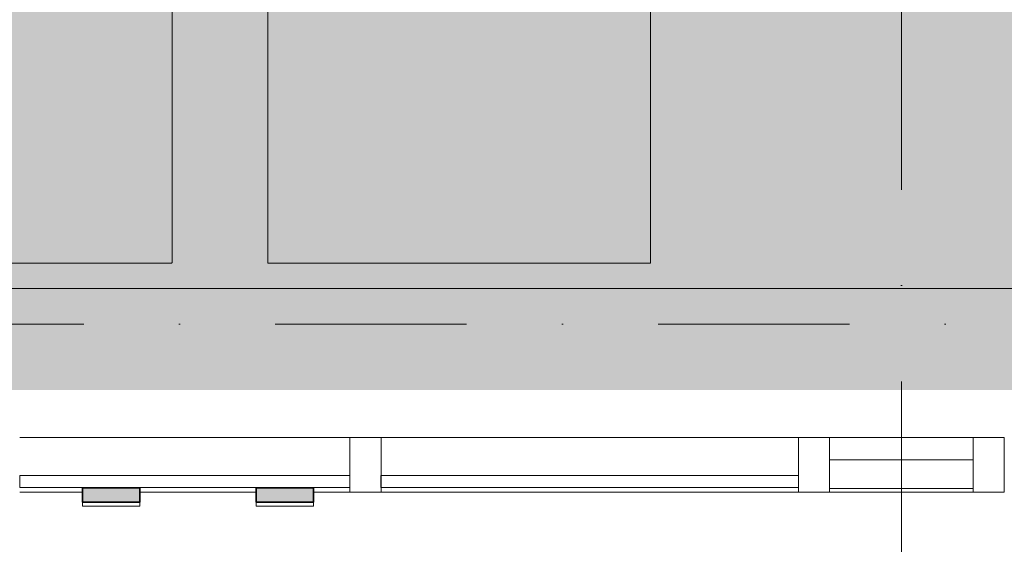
# Model space of a CAD drawing. Header units: millimetres. Extents: x -2530 to 151695, y -8763 to 71774.
# Tile 9 of 256: x 34199 to 36256, y 16827 to 17923. Entities that reach past the tile are written whole.
import ezdxf

# ---------------------------------------------------------------- set-up
doc = ezdxf.new("R2010")
doc.units = ezdxf.units.MM
doc.linetypes.add('RR_Level', pattern=[800, 400, -200, 0, -200])
for name, color, linetype, lineweight in [('A-AREA-____-PATT', 32, 'Continuous', 9), ('A-GLAZ-CURT-MCUT', 52, 'Continuous', 13), ('A-GLAZ-CURT-OTLN', 52, 'Continuous', 13), ('A-GLAZ-CWMG-MCUT', 51, 'Continuous', 13), ('A-GLAZ-CWMG-OTLN', 51, 'Continuous', 13), ('A-WALL-____-MCUT', 113, 'Continuous', 35), ('A-WALL-____-OTLN', 113, 'Continuous', 18), ('I-FURN-____-OTLN', 30, 'Continuous', 13), ('S-GRID-____-OTLN', 1, 'Continuous', 9)]:
    doc.layers.add(name, color=color, linetype=linetype, lineweight=lineweight)

# ---------------------------------------------------------------- blocks, each defined once
blk = doc.blocks.new('System Panel - HR__-715255-plot_V2 Copy 1')
at = {"layer": 'A-GLAZ-CURT-MCUT', "color": 250, "lineweight": 9}
for p, q in [((345, -22.5), (-345, -22.5)), ((-345, -22.5), (-345, -47.5)), ((345, -47.5), (345, -22.5)), ((-345, -47.5), (345, -47.5))]:
    blk.add_line(p, q, dxfattribs=at)
blk = doc.blocks.new('System Panel - HR__-715256-plot_V2 Copy 1')
at = {"layer": 'A-GLAZ-CURT-MCUT', "color": 250, "lineweight": 9}
for p, q in [((436.25, -22.5), (-436.25, -22.5)), ((-436.25, -22.5), (-436.25, -47.5)), ((436.25, -47.5), (436.25, -22.5)), ((-436.25, -47.5), (436.25, -47.5))]:
    blk.add_line(p, q, dxfattribs=at)
blk = doc.blocks.new('Rectangular Mullion - 65 x 114mm-V174-plot_V2 Copy 1')
at = {"layer": 'A-GLAZ-CWMG-OTLN', "color": 250, "lineweight": 9}
for p, q in [((34888.8, 17050.5), (34198.8, 17050.5)), ((34330, 16936.5), (34198.8, 16936.5)), ((34692.6, 16936.5), (34449.9, 16936.5)), ((34888.8, 16936.5), (34812.4, 16936.5))]:
    blk.add_line(p, q, dxfattribs=at)
blk = doc.blocks.new('Rectangular Mullion - 65 x 114mm-674713-plot_V2 Copy 1')
at = {"layer": 'A-GLAZ-CWMG-OTLN', "color": 250, "lineweight": 9}
for p, q in [((139965, 38850), (140837.5, 38850)), ((139965, 38736), (140837.5, 38736))]:
    blk.add_line(p, q, dxfattribs=at)
blk = doc.blocks.new('Rectangular Mullion - 65 x 114mm-464264-plot_V2 Copy 1')
at = {"layer": 'A-GLAZ-CWMG-MCUT', "color": 250, "lineweight": 9}
for p, q in [((-32.5, 57), (32.5, 57)), ((-32.5, -57), (-32.5, 57)), ((32.5, 57), (32.5, -57)), ((32.5, -57), (-32.5, -57))]:
    blk.add_line(p, q, dxfattribs=at)
blk = doc.blocks.new('System Panel - 027_Solid-715257-plot_V2 Copy 1')
at = {"layer": 'A-GLAZ-CURT-MCUT', "color": 250, "lineweight": 9}
for p, q in [((150, 10.5), (-150, 10.5)), ((-150, 10.5), (-150, -49.5)), ((150, -49.5), (150, 10.5)), ((-150, -49.5), (150, -49.5))]:
    blk.add_line(p, q, dxfattribs=at)
blk = doc.blocks.new('Rectangular Mullion - 65 x 114mm-V172-plot_V2 Copy 1')
at = {"layer": 'A-GLAZ-CWMG-OTLN', "color": 250, "lineweight": 9}
for p, q in [((109600.1, 38842.5), (109600.1, 38850)), ((109600.1, 38850), (109900, 38850)), ((109600.1, 38736), (109600.1, 38782.5)), ((109600.1, 38736), (109900, 38736))]:
    blk.add_line(p, q, dxfattribs=at)
blk = doc.blocks.new('027_Gilde - ATC_FacadeModel_rvt-1-plot_V2 Copy 1')
at = {"layer": 'A-WALL-____-MCUT', "lineweight": 5}
h = blk.add_hatch(color=67, dxfattribs=at)
h.paths.add_polyline_path([(31139.8, 16903.4), (31140.4, 16933.4), (30941.1, 16939.5), (30940.7, 16911.8), (31132.9, 16903.7)])
h.paths.add_polyline_path([(30878, 16904.6), (30882.5, 16934.3), (30688.6, 16975.6), (30684.1, 16945.8), (30871.2, 16906.1)])
h.paths.add_polyline_path([(31912.9, 16906.8), (31912.9, 16936.8), (31712.9, 16936.8), (31712.9, 16906.8), (31902.2, 16906.8)])
h.paths.add_polyline_path([(31555.6, 16906.8), (31655.6, 16906.8), (31655.6, 16936.8), (31455.6, 16936.8), (31455.6, 16906.8), (31483.3, 16906.8)])
h.paths.add_polyline_path([(31398.4, 16906.8), (31398.4, 16936.8), (31198.4, 16936.8), (31198.4, 16906.8), (31303.6, 16906.8)])
h.paths.add_polyline_path([(34812.6, 16915.1), (34812.6, 16945.1), (34692.6, 16945.1), (34692.6, 16915.1), (34796, 16915.1)])
h.paths.add_polyline_path([(34433.4, 16915.1), (34450, 16915.1), (34450, 16945.1), (34330, 16945.1), (34330, 16915.1), (34390, 16915.1)])
h.paths.add_polyline_path([(34044.9, 16915.1), (34104.9, 16915.1), (34104.9, 16945.1), (33984.9, 16945.1), (33984.9, 16915.1), (34028.4, 16915.1)])
h.paths.add_polyline_path([(33750.2, 16915.1), (33794.4, 16915.1), (33794.4, 16945.1), (33634.4, 16945.1), (33634.4, 16915.1), (33750.1, 16915.1)])
h.paths.add_polyline_path([(33433.6, 16915.1), (33477.9, 16915.1), (33477.9, 16945.1), (33443.8, 16943.2), (33443.8, 16936.5), (33378.8, 16936.8), (33378.8, 16945.1), (33317.9, 16945.1), (33317.9, 16915.1), (33433.6, 16915.1)])
h.paths.add_polyline_path([(33131.1, 16915.1), (33175.3, 16915.1), (33175.3, 16945.1), (33015.3, 16945.1), (33016.5, 16915.1), (33130.8, 16915.1)])
h.paths.add_polyline_path([(32843.3, 16915.1), (32887.5, 16915.1), (32887.5, 16945.1), (32727.5, 16945.1), (32727.5, 16915.1), (32843.2, 16915.1)])
h.paths.add_polyline_path([(32608.1, 16915.1), (32635.8, 16915.1), (32635.8, 16945.1), (32506.3, 16944.5), (32506.3, 16936.5), (32441.3, 16936.8), (32441.3, 16944), (32435.8, 16944), (32435.8, 16915.1), (32508.1, 16915.1), (32522.1, 16915.1), (32535.8, 16915.1)])
h.paths.add_polyline_path([(32354.2, 16915.1), (32381.9, 16915.1), (32381.9, 16944), (32181.9, 16944), (32181.9, 16915.1), (32281.9, 16915.1)])
h.paths.add_polyline_path([(32121.7, 16915.1), (32149.3, 16915.1), (32149.3, 16936.8), (32067.5, 16936.8), (32067.5, 16945.1), (31949.3, 16944.7), (31949.3, 16923.4), (32021.7, 16915.1), (32067.5, 16915.1)])
h.paths.add_polyline_path([(31949.3, 16915.1), (32021.7, 16915.1), (31949.3, 16923.4)])
h.paths.add_polyline_path([(31555.6, 16921.8), (31555.6, 16921.8), (31569.5, 16921.8)])
h.paths.add_polyline_path([(30617.8, 16933), (30631.2, 16960), (30452.2, 17049.2), (30438.8, 17022.3), (30617.5, 16933.2)])
h.paths.add_polyline_path([(32149.3, 16936.8), (32149.3, 16944), (32132.5, 16941.9), (32132.5, 16936.8), (32149.3, 16936.8)])
h.paths.add_polyline_path([(30162.2, 17170.9), (30188.3, 17187), (30085.8, 17359.5), (30059.6, 17343.3), (30161.8, 17171.6)])
h.paths.add_polyline_path([(30002.7, 17365.7), (30031.8, 17376.9), (29972.1, 17568.5), (29942.7, 17558.2), (30000.4, 17373.2)])
h.paths.add_polyline_path([(29959.1, 17505.6), (29959.1, 17505.6), (29969.7, 17505.6)])
h.paths.add_polyline_path([(29894.7, 17592.5), (29925.5, 17599.8), (29888.5, 17798.9), (29858.1, 17789.7), (29893.7, 17597.8)])
h.paths.add_polyline_path([(29826.9, 17840.1), (29858.4, 17844.1), (29845.3, 18047.3), (29813.7, 18043.3), (29826.7, 17843)])
h.paths.add_polyline_path([(29802.8, 18098.4), (29834.6, 18099.1), (29844.1, 18303.8), (29813.8, 18303.2), (29802.8, 18098.9)])
h.paths.add_polyline_path([(29884, 18610.7), (29905.5, 18815.1), (29873.7, 18815.1), (29852.4, 18611.6), (29880.2, 18610.8)])
h.paths.add_polyline_path([(29913.4, 18866.2), (29934.8, 19070.6), (29903.1, 19070.6), (29881.8, 18867.3), (29909.5, 18866.4)])
h.paths.add_polyline_path([(29942.7, 19121.8), (29964, 19326), (29932.4, 19326), (29911.2, 19122.9), (29925.4, 19122.4)])
h.paths.add_polyline_path([(29972, 19377.4), (29993.4, 19581.5), (29961.8, 19581.5), (29942.7, 19378.5), (29963.3, 19377.7)])
h.paths.add_polyline_path([(30001.3, 19633), (30022, 19836.9), (29991.1, 19836.9), (29972, 19634.1), (29992.7, 19633.3)])
h.paths.add_polyline_path([(30030.6, 19888.6), (30051.9, 20092.4), (30020.5, 20092.4), (29999.3, 19889.9), (30022.7, 19888.9)])
h.paths.add_polyline_path([(30089.3, 20399.8), (30110.5, 20603.3), (30079.1, 20603.3), (30058, 20401.1), (30086.8, 20399.9)])
h.paths.add_polyline_path([(30118.6, 20655.3), (30139.9, 20858.7), (30108.5, 20858.7), (30089.3, 20656.7), (30112.5, 20655.6)])
h.paths.add_polyline_path([(30147.9, 20910.9), (30169.2, 21114.2), (30137.8, 21114.2), (30116.7, 20912.4), (30139.3, 20911.3)])
h.paths.add_polyline_path([(30177.2, 21166.5), (30198.5, 21369.6), (30167.2, 21369.6), (30146.1, 21168), (30169.2, 21166.9)])
h.paths.add_polyline_path([(30235.5, 21674.9), (30256.8, 21877.8), (30225.5, 21877.8), (30204.4, 21676.5), (30232.7, 21675.1)])
h.paths.add_polyline_path([(30264.5, 21928), (30285.8, 22130.7), (30254.6, 22130.7), (30233.5, 21929.7), (30256, 21928.5)])
h.paths.add_polyline_path([(30294, 22185.2), (30315.3, 22387.8), (30284.1, 22387.8), (30264.5, 22186.8), (30285.5, 22185.7)])
h.paths.add_polyline_path([(30354.5, 22712.3), (30375.7, 22914.6), (30344.6, 22914.6), (30323.6, 22714.1), (30351.9, 22712.4)])
h.paths.add_polyline_path([(30419.1, 23277.1), (30436, 23438.8), (30405, 23438.8), (30388.3, 23279), (30415.5, 23277.3)])
h.paths.add_polyline_path([(30584.7, 24721.1), (30601.6, 24882.3), (30570.8, 24882.3), (30554.1, 24723.3), (30576.3, 24721.7)])
h.paths.add_polyline_path([(30619.5, 25024), (30636.3, 25185.1), (30605.5, 25185.1), (30588.9, 25026.3), (30602.6, 25025.3)])
h.paths.add_polyline_path([(30656.8, 25351.5), (30667.7, 25472.3), (30638.7, 25472.2), (30626.3, 25353.7), (30654, 25351.7)])
h.paths.add_polyline_path([(30728.7, 25977.8), (30741.3, 26098.4), (30710.7, 26099.4), (30698.2, 25980.1), (30723.5, 25978.2)])
h.paths.add_polyline_path([(30765.1, 26295.7), (30776, 26416.4), (30747.3, 26418), (30734.7, 26298.1), (30762.1, 26296)])
h.paths.add_polyline_path([(30801.9, 26616.2), (30812.8, 26736.7), (30784, 26738.4), (30771.5, 26618.6), (30793.5, 26616.8)])
h.paths.add_polyline_path([(30838.8, 26938.4), (30851.4, 27058.8), (30821, 27059.9), (30808.5, 26940.9), (30822.1, 26939.7)])
h.paths.add_polyline_path([(30875.9, 27261.7), (30886.8, 27382.2), (30858, 27382.9), (30845.6, 27264.2), (30873.2, 27261.9)])
h.paths.add_polyline_path([(30987.1, 28230.9), (30997.9, 28351.2), (30969.3, 28352), (30956.9, 28233.5), (30978.8, 28231.6)])
h.paths.add_polyline_path([(31023.8, 28551.3), (31036.4, 28671.4), (31006.2, 28673.3), (30993.7, 28554), (31019.8, 28551.7)])
h.paths.add_polyline_path([(31060.3, 28869.5), (31072.9, 28989.5), (31042.6, 28990.5), (31041.1, 28962.3), (31039, 28956.3), (31030.2, 28872.2), (31058.4, 28869.6)])
h.paths.add_polyline_path([(31132.3, 29497.2), (31143.2, 29617.3), (31114.7, 29619.1), (31102.2, 29500), (31124, 29498)])
h.paths.add_polyline_path([(31235.2, 30392.4), (31252, 30552.1), (31221.7, 30553.1), (31205.2, 30395.3), (31231.1, 30392.8)])
h.paths.add_polyline_path([(31269.3, 30689.8), (31286.1, 30849.4), (31256, 30851.5), (31239.3, 30692.7), (31261.1, 30690.6)])
h.paths.add_polyline_path([(31336.2, 31272.7), (31352.9, 31432.3), (31322.8, 31434.4), (31306.2, 31275.7), (31329.8, 31273.4)])
h.paths.add_polyline_path([(31369, 31558.3), (31383.4, 31718.1), (31355.6, 31720), (31339, 31561.3), (31366.6, 31558.6)])
h.paths.add_polyline_path([(31401.3, 31840.1), (31418, 31999.6), (31387.9, 32001.8), (31371.3, 31843.1), (31393, 31841)])
h.paths.add_polyline_path([(31433.2, 32118.2), (31449.9, 32277.6), (31419.7, 32278.7), (31403.2, 32121.2), (31432.5, 32118.2)])
h.paths.add_polyline_path([(31464.6, 32392.6), (31481.3, 32552), (31451.3, 32554.1), (31434.7, 32395.6), (31456.4, 32393.4)])
h.paths.add_polyline_path([(31493.6, 32643.5), (31514.5, 32842.7), (31484.5, 32844.9), (31464.6, 32646.5), (31488.6, 32644)])
h.paths.add_polyline_path([(31524.3, 32911.1), (31545.2, 33110.3), (31515.2, 33112.5), (31509.5, 33058.4), (31509.5, 33058.4), (31494.4, 32914.1), (31516.1, 32911.9)])
h.paths.add_polyline_path([(31584.6, 33436.8), (31605.5, 33635.9), (31575.5, 33638.1), (31556.7, 33439.6), (31576.4, 33437.6)])
h.paths.add_polyline_path([(31763.1, 34993.2), (31784, 35192.1), (31754, 35193.7), (31735.6, 34996.1), (31759, 34993.6)])
h.paths.add_polyline_path([(31824.2, 35525.5), (31845, 35724.5), (31815.1, 35726.7), (31794.4, 35528.6), (31816, 35526.4)])
h.paths.add_polyline_path([(31854.7, 35791.7), (31874.6, 35990.7), (31845.6, 35992.9), (31824.9, 35794.8), (31846.9, 35792.5)])
h.paths.add_polyline_path([(31885.3, 36057.9), (31904, 36257), (31876.1, 36258.3), (31855.4, 36061), (31881.1, 36058.3)])
h.paths.add_polyline_path([(31904, 36325.3), (31904.4, 36396.4), (31923.4, 36396.4), (31934.9, 36523.1), (31906.6, 36524.5), (31886, 36327.2), (31901, 36325.6)])
at = {"layer": 'A-WALL-____-MCUT', "color": 130}
for p, q in [((34330, 16923.4), (34330, 16945.1)), ((34330, 16945.1), (34373.4, 16945.1)), ((34373.4, 16945.1), (34390, 16945.1)), ((34390, 16945.1), (34433.4, 16945.1)), ((34433.4, 16945.1), (34450, 16945.1)), ((34450, 16945.1), (34450, 16936.8)), ((34450, 16936.8), (34450, 16915.1)), ((34692.6, 16923.4), (34692.6, 16945.1)), ((34692.6, 16945.1), (34736, 16945.1)), ((34736, 16945.1), (34752.6, 16945.1)), ((34752.6, 16945.1), (34796, 16945.1)), ((34796, 16945.1), (34812.6, 16945.1)), ((34812.6, 16945.1), (34812.6, 16936.8)), ((34812.6, 16936.8), (34812.6, 16915.1)), ((34330, 16915.1), (34330, 16923.4)), ((34373.4, 16915.1), (34330, 16915.1)), ((34390, 16915.1), (34373.4, 16915.1)), ((34433.4, 16915.1), (34390, 16915.1)), ((34450, 16915.1), (34433.4, 16915.1)), ((34692.6, 16915.1), (34692.6, 16923.4)), ((34736, 16915.1), (34692.6, 16915.1)), ((34752.6, 16915.1), (34736, 16915.1)), ((34796, 16915.1), (34752.6, 16915.1)), ((34812.6, 16915.1), (34796, 16915.1))]:
    blk.add_line(p, q, dxfattribs=at)
at = {"layer": 'A-WALL-____-OTLN', "color": 90}
for p, q in [((32591.5, 17361.8), (37966.5, 17361.7)), ((34373.4, 16945.1), (34330, 16945.1)), ((34330, 16945.1), (34330, 16923.4)), ((34390, 16945.1), (34373.4, 16945.1)), ((34433.4, 16945.1), (34390, 16945.1)), ((34450, 16945.1), (34433.4, 16945.1)), ((34450, 16936.8), (34450, 16945.1)), ((34450, 16915.1), (34450, 16936.8)), ((34736, 16945.1), (34692.6, 16945.1)), ((34692.6, 16945.1), (34692.6, 16923.4)), ((34752.6, 16945.1), (34736, 16945.1)), ((34796, 16945.1), (34752.6, 16945.1)), ((34812.6, 16945.1), (34796, 16945.1)), ((34812.6, 16936.8), (34812.6, 16945.1)), ((34812.6, 16915.1), (34812.6, 16936.8)), ((34330, 16915.1), (34330, 16923.4)), ((34330, 16915.1), (34373.4, 16915.1)), ((34330, 16915.1), (34330, 16906.8)), ((34390, 16915.1), (34373.4, 16915.1)), ((34390, 16915.1), (34433.4, 16915.1)), ((34450, 16915.1), (34433.4, 16915.1)), ((34450, 16915.1), (34450, 16906.8)), ((34692.6, 16915.1), (34692.6, 16923.4)), ((34692.6, 16915.1), (34736, 16915.1)), ((34692.6, 16915.1), (34692.6, 16906.8)), ((34752.6, 16915.1), (34736, 16915.1)), ((34752.6, 16915.1), (34796, 16915.1)), ((34812.6, 16915.1), (34796, 16915.1)), ((34812.6, 16915.1), (34812.6, 16906.8)), ((34390, 16906.8), (34330, 16906.8)), ((34450, 16906.8), (34390, 16906.8)), ((34752.6, 16906.8), (34692.6, 16906.8)), ((34812.6, 16906.8), (34752.6, 16906.8))]:
    blk.add_line(p, q, dxfattribs=at)
at = {"layer": 'A-GLAZ-CURT-OTLN', "color": 90, "lineweight": 18}
for name, p in [('System Panel - 027_Solid-715257-plot_V2 Copy 1', (36041.3, 16993.5)), ('System Panel - HR__-715255-plot_V2 Copy 1', (34543.8, 16993.5)), ('System Panel - HR__-715256-plot_V2 Copy 1', (35390, 16993.5))]:
    blk.add_blockref(name, p, dxfattribs=at)
at = {"layer": 'A-GLAZ-CWMG-OTLN', "color": 90, "lineweight": 18}
blk.add_blockref('Rectangular Mullion - 65 x 114mm-V174-plot_V2 Copy 1', (0, 0), dxfattribs=at)
at = {"layer": 'A-GLAZ-CWMG-OTLN', "color": 90, "lineweight": 18, "extrusion": (0, 0, -1), "rotation": 180}
for p in [(-34921.3, 16993.5), (-35858.8, 16993.5), (-36223.8, 16993.5)]:
    blk.add_blockref('Rectangular Mullion - 65 x 114mm-464264-plot_V2 Copy 1', p, dxfattribs=at)
at = {"layer": 'A-GLAZ-CWMG-OTLN', "color": 90, "lineweight": 18, "rotation": 180}
for name, p in [('Rectangular Mullion - 65 x 114mm-674713-plot_V2 Copy 1', (175791.3, 55786.5)), ('Rectangular Mullion - 65 x 114mm-V172-plot_V2 Copy 1', (145791.3, 55786.5))]:
    blk.add_blockref(name, p, dxfattribs=at)
blk = doc.blocks.new('NLRS_82_FU_UN_82_cc_mod_tafel_GEN - tafel 1800 x 800-6015189-plot_V2 Copy 1')
at = {"layer": 'I-FURN-____-OTLN', "color": 9}
for p, q in [((-842.1, 412), (-842.1, -386)), ((956.9, 413), (-841.1, 413)), ((957.9, -386), (957.9, 412)), ((-841.1, -387), (956.9, -387))]:
    blk.add_line(p, q, dxfattribs=at)
for centre, start, end in [((-841.1, 412), 90, 180), ((956.9, 412), 0, 90), ((-841.1, -386), 180, 270), ((956.9, -386), 270, 360)]:
    blk.add_arc(centre, 1, start, end, dxfattribs=at)
blk = doc.blocks.new('NLRS_82_FU_UN_82_cc_mod_tafel_GEN - tafel 1800 x 800-6015408-plot_V2 Copy 1')
at = {"layer": 'I-FURN-____-OTLN', "color": 9}
for p, q in [((-842.1, 386), (-842.1, -412)), ((956.9, 387), (-841.1, 387)), ((957.9, -412), (957.9, 386)), ((-841.1, -413), (956.9, -413))]:
    blk.add_line(p, q, dxfattribs=at)
for centre, start, end in [((-841.1, 386), 90, 180), ((956.9, 386), 0, 90), ((-841.1, -412), 180, 270), ((956.9, -412), 270, 0)]:
    blk.add_arc(centre, 1, start, end, dxfattribs=at)

msp = doc.modelspace()

# ---------------------------------------------------------------- hatches: boundary and pattern name
at = {"layer": 'A-AREA-____-PATT', "transparency": 33554509}
h = msp.add_hatch(color=10, dxfattribs=at)
h.paths.add_polyline_path([(37966.4834, 17149.2173), (37966.4834, 17361.7955), (37981.4834, 17361.7966), (37981.4834, 17411.7966), (38028.9834, 17411.7966), (38028.9834, 17961.7966), (37981.4834, 17961.7966), (37981.4834, 18011.7966), (38028.9834, 18011.7966), (38028.9834, 18961.7966), (37981.4834, 18961.7966), (37981.4834, 19011.7966), (38028.9834, 19011.7966), (38028.9834, 19952.7966), (37981.4834, 19952.7966), (37981.4834, 20002.7966), (38041.4834, 20002.7966), (38041.4834, 21036.7966), (32591.4834, 21036.7966), (32591.4834, 20886.7966), (32328.9834, 20886.7966), (32328.9834, 17586.7966), (32591.4834, 17586.7966), (32591.4834, 17149.2924), (37948.7746, 17149.2176)])
h.paths.add_polyline_path([(35626.1524, 17947.2132), (35626.1524, 17947.2217), (35626.1582, 17947.2233)])
h.paths.add_polyline_path([(33608.009, 17972.4473), (33608.0053, 17972.457), (33608.0069, 17997.8505)])
h.paths.add_polyline_path([(33608.0053, 18016.907), (33608.0111, 18016.9103), (33716.9803, 18016.916)])
h.paths.add_polyline_path([(34003.5328, 18100.7142), (34003.5303, 18100.7186), (34006.5213, 18100.7186)])
h.paths.add_polyline_path([(34041.3859, 18144.4472), (34041.3827, 18144.7186), (34041.3882, 18166.7173)])
h.paths.add_polyline_path([(34022.4584, 18125.7171), (34022.4562, 18152.7171), (34022.4605, 18152.7128), (34022.4605, 18128.7173)])
h.paths.add_polyline_path([(34006.4975, 18125.7499), (34006.494, 18125.7554), (34006.4969, 18133.7157)])
h.paths.add_polyline_path([(35174.1038, 18154.812), (35174.0991, 18154.8133), (35174.1005, 18157.812)])
h.paths.add_polyline_path([(33968.6517, 18173.7126), (33968.6589, 18173.7139), (33968.6639, 18173.7126)])
h.paths.add_polyline_path([(35190.0582, 18211.8133), (35190.0535, 18211.8133), (35190.0566, 18214.812)])
h.paths.add_polyline_path([(35190.0597, 18178.0699), (35190.0535, 18178.0699), (35190.0535, 18192.8083)])
h.paths.add_polyline_path([(34025.4205, 18182.7173), (34025.4111, 18182.7173), (34025.4203, 18185.7186)])
h.paths.add_polyline_path([(34025.4111, 18182.7173), (34025.4058, 18182.7173), (34025.408, 18185.7186)])
h.paths.add_polyline_path([(34041.378, 18258.7186), (34041.3733, 18258.7173), (34041.378, 18261.7173)])
h.paths.add_polyline_path([(34025.419, 18239.7142), (34025.408, 18242.7186), (34025.4156, 18242.7173)])
h.paths.add_polyline_path([(34044.0687, 18249.7157), (34044.0656, 18249.7202), (34044.0687, 18252.7188)])
h.paths.add_polyline_path([(34044.064, 18252.7188), (34044.0687, 18252.7188), (34044.064, 18268.7188)])
h.paths.add_polyline_path([(34070.2626, 18268.7202), (34070.2685, 18268.721), (34096.6675, 18268.7202)])
h.paths.add_polyline_path([(33987.553, 18275.7142), (33987.5577, 18275.7142), (33987.553, 18291.7142)])
h.paths.add_polyline_path([(35192.7425, 18277.8135), (35192.7325, 18277.8148), (35192.7425, 18280.8151)])
h.paths.add_polyline_path([(35227.6211, 18382.8164), (35230.5817, 18382.8179), (35230.5879, 18382.8166)])
h.paths.add_polyline_path([(35227.6247, 18339.8164), (35227.6211, 18342.8164), (35227.626, 18342.815)])
h.paths.add_polyline_path([(35265.459, 18354.8195), (35265.4547, 18354.816), (35265.4547, 18357.8195)])
h.paths.add_polyline_path([(34041.3671, 18429.2173), (34041.3558, 18429.2186), (34041.3671, 18431.5898)])
h.paths.add_polyline_path([(34070.255, 18394.2165), (34070.2527, 18394.221), (34152.495, 18394.2203)])
h.paths.add_polyline_path([(35249.5131, 18410.3195), (35249.5065, 18410.3195), (35249.5116, 18432.3182)])
h.paths.add_polyline_path([(35190.3228, 18429.3133), (35190.3161, 18429.3133), (35190.3228, 18429.3199)])
h.paths.add_polyline_path([(35192.7325, 18432.3135), (35192.7271, 18432.3148), (35192.7271, 18448.312)])
h.paths.add_polyline_path([(34060.0184, 18448.2202), (34060.0101, 18448.2202), (34060.0133, 18458.5452)])
h.paths.add_polyline_path([(35174.0794, 18448.3091), (35174.0848, 18448.312), (35174.0794, 18458.637)])
h.paths.add_polyline_path([(35265.4593, 18448.3182), (35265.4547, 18448.3195), (35265.4547, 18458.6432)])
h.paths.add_polyline_path([(35174.0848, 18477.637), (35174.0794, 18477.6422), (35174.0848, 18477.6475)])
h.paths.add_polyline_path([(35627.151, 18512.3633), (35627.151, 18512.3718), (35627.1568, 18512.3734)])

# ---------------------------------------------------------------- linework, layer by layer
at = {"layer": 'S-GRID-____-OTLN', "linetype": 'RR_Level'}
for p, q in [((36041.4834, 70774.2271), (36041.4834, -6763.3674)), ((78338.1766, 17286.7966), (-34.3191, 17286.7966))]:
    msp.add_line(p, q, dxfattribs=at)

# ---------------------------------------------------------------- block references
at = {"lineweight": 5}
msp.add_blockref('027_Gilde - ATC_FacadeModel_rvt-1-plot_V2 Copy 1', (0, 0), dxfattribs=at)
at = {"layer": 'I-FURN-____-OTLN', "color": 9, "rotation": 270.0047211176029}
for name, p in [('NLRS_82_FU_UN_82_cc_mod_tafel_GEN - tafel 1800 x 800-6015408-plot_V2 Copy 1', (34130.0214, 18372.4286)), ('NLRS_82_FU_UN_82_cc_mod_tafel_GEN - tafel 1800 x 800-6015189-plot_V2 Copy 1', (35104.0778, 18372.5089))]:
    msp.add_blockref(name, p, dxfattribs=at)

doc.saveas('drawing.dxf')
